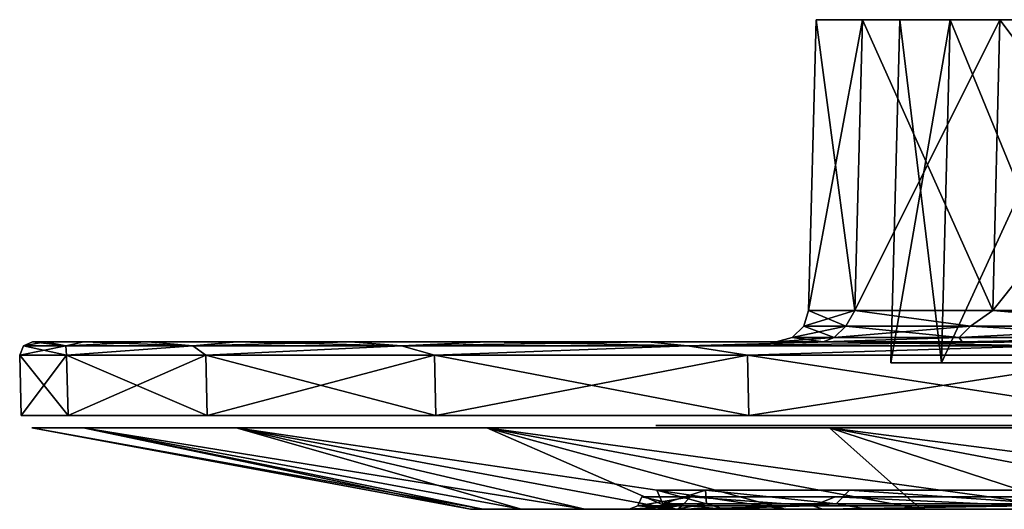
# Model space of a CAD drawing. Header units: millimetres. Extents: x -65 to 65, y -60 to 48.
# Tile 1 of 110: x -64.99 to -49.72, y -59.58 to -51.98. Entities that reach past the tile are written whole.
import ezdxf

# ---------------------------------------------------------------- set-up
doc = ezdxf.new("R2010")
doc.units = ezdxf.units.MM
doc.header["$LTSCALE"] = 101.851852
for name, color, linetype in [('373', 7, 'CONTINUOUS'), ('386', 7, 'CONTINUOUS'), ('520', 7, 'CONTINUOUS'), ('521', 7, 'CONTINUOUS'), ('531', 7, 'CONTINUOUS'), ('532', 7, 'CONTINUOUS'), ('533', 7, 'CONTINUOUS'), ('534', 7, 'CONTINUOUS'), ('535', 7, 'CONTINUOUS'), ('536', 7, 'CONTINUOUS'), ('537', 7, 'CONTINUOUS'), ('538', 7, 'CONTINUOUS'), ('539', 7, 'CONTINUOUS'), ('540', 7, 'CONTINUOUS'), ('541', 7, 'CONTINUOUS'), ('542', 7, 'CONTINUOUS'), ('543', 7, 'CONTINUOUS'), ('544', 7, 'CONTINUOUS'), ('545', 7, 'CONTINUOUS'), ('546', 7, 'CONTINUOUS'), ('547', 7, 'CONTINUOUS')]:
    doc.layers.add(name, color=color, linetype=linetype)

msp = doc.modelspace()

# ---------------------------------------------------------------- linework, layer by layer
at = {"layer": '373', "linetype": 'Continuous'}
for points in [[(-54.371, -58.281, -9.073), (-55.123, -58.281), (-48.893, -58.281, -8.621), (-54.371, -58.281, -9.073)], [(-55.123, -58.281), (-54.371, -58.281, 9.073), (-49.647, -58.281, 0), (-55.123, -58.281)], [(-48.893, -58.281, -8.621), (-55.123, -58.281), (-49.647, -58.281, 0), (-48.893, -58.281, -8.621)], [(-52.136, -58.281, -17.898), (-54.371, -58.281, -9.073), (-46.653, -58.281, -16.98), (-52.136, -58.281, -17.898)], [(-46.653, -58.281, -16.98), (-54.371, -58.281, -9.073), (-48.893, -58.281, -8.621), (-46.653, -58.281, -16.98)], [(-54.371, -58.281, 9.073), (-52.136, -58.281, 17.898), (-46.653, -58.281, 16.98), (-54.371, -58.281, 9.073)], [(-49.647, -58.281, 0), (-54.371, -58.281, 9.073), (-48.893, -58.281, 8.621), (-49.647, -58.281, 0)], [(-48.893, -58.281, 8.621), (-54.371, -58.281, 9.073), (-46.653, -58.281, 16.98), (-48.893, -58.281, 8.621)], [(-48.479, -58.281, -26.236), (-52.136, -58.281, -17.898), (-42.995, -58.281, -24.824), (-48.479, -58.281, -26.236)], [(-42.995, -58.281, -24.824), (-52.136, -58.281, -17.898), (-46.653, -58.281, -16.98), (-42.995, -58.281, -24.824)], [(-52.136, -58.281, 17.898), (-48.479, -58.281, 26.236), (-42.995, -58.281, 24.824), (-52.136, -58.281, 17.898)], [(-46.653, -58.281, 16.98), (-52.136, -58.281, 17.898), (-42.995, -58.281, 24.824), (-46.653, -58.281, 16.98)]]:
    msp.add_3dface(points, dxfattribs=at)
at = {"layer": '386', "linetype": 'Continuous'}
for points in [[(-46.94, -59.581, 8.277), (-54.805, -59.581), (-47.665, -59.581, 0), (-46.94, -59.581, 8.277)], [(-54.058, -59.581, 9.02), (-54.805, -59.581), (-46.94, -59.581, 8.277), (-54.058, -59.581, 9.02)], [(-54.805, -59.581), (-54.058, -59.581, -9.02), (-47.665, -59.581, 0), (-54.805, -59.581)], [(-54.058, -59.581, -9.02), (-51.836, -59.581, -17.795), (-44.79, -59.581, -16.302), (-54.058, -59.581, -9.02)], [(-46.94, -59.581, -8.277), (-54.058, -59.581, -9.02), (-44.79, -59.581, -16.302), (-46.94, -59.581, -8.277)], [(-47.665, -59.581, 0), (-54.058, -59.581, -9.02), (-46.94, -59.581, -8.277), (-47.665, -59.581, 0)], [(-51.836, -59.581, 17.795), (-54.058, -59.581, 9.02), (-44.79, -59.581, 16.302), (-51.836, -59.581, 17.795)], [(-44.79, -59.581, 16.302), (-54.058, -59.581, 9.02), (-46.94, -59.581, 8.277), (-44.79, -59.581, 16.302)], [(-44.79, -59.581, -16.302), (-51.836, -59.581, -17.795), (-41.279, -59.581, -23.832), (-44.79, -59.581, -16.302)], [(-51.836, -59.581, -17.795), (-48.2, -59.581, -26.084), (-41.279, -59.581, -23.832), (-51.836, -59.581, -17.795)], [(-41.279, -59.581, 23.832), (-51.836, -59.581, 17.795), (-44.79, -59.581, 16.302), (-41.279, -59.581, 23.832)], [(-48.2, -59.581, 26.084), (-51.836, -59.581, 17.795), (-41.279, -59.581, 23.832), (-48.2, -59.581, 26.084)]]:
    msp.add_3dface(points, dxfattribs=at)
at = {"layer": '520', "linetype": 'Continuous'}
for points in [[(-54.354, -59.286, -9.07), (-55.015, -59.495), (-55.105, -59.286), (-54.354, -59.286, -9.07)], [(-54.338, -59.495, -8.606), (-55.015, -59.495), (-54.354, -59.286, -9.07), (-54.338, -59.495, -8.606)], [(-52.323, -59.495, -17.001), (-54.338, -59.495, -8.606), (-54.354, -59.286, -9.07), (-52.323, -59.495, -17.001)], [(-52.119, -59.286, -17.893), (-52.323, -59.495, -17.001), (-54.354, -59.286, -9.07), (-52.119, -59.286, -17.893)], [(-49.019, -59.495, -24.976), (-52.323, -59.495, -17.001), (-52.119, -59.286, -17.893), (-49.019, -59.495, -24.976)], [(-48.464, -59.286, -26.227), (-49.019, -59.495, -24.976), (-52.119, -59.286, -17.893), (-48.464, -59.286, -26.227)], [(-54.338, -59.495, -8.606), (-54.805, -59.581), (-55.015, -59.495), (-54.338, -59.495, -8.606)], [(-54.058, -59.581, -9.02), (-54.805, -59.581), (-54.338, -59.495, -8.606), (-54.058, -59.581, -9.02)], [(-52.323, -59.495, -17.001), (-54.058, -59.581, -9.02), (-54.338, -59.495, -8.606), (-52.323, -59.495, -17.001)], [(-51.836, -59.581, -17.795), (-54.058, -59.581, -9.02), (-52.323, -59.495, -17.001), (-51.836, -59.581, -17.795)], [(-49.019, -59.495, -24.976), (-51.836, -59.581, -17.795), (-52.323, -59.495, -17.001), (-49.019, -59.495, -24.976)], [(-48.2, -59.581, -26.084), (-51.836, -59.581, -17.795), (-49.019, -59.495, -24.976), (-48.2, -59.581, -26.084)]]:
    msp.add_3dface(points, dxfattribs=at)
at = {"layer": '521', "linetype": 'Continuous'}
for points in [[(-55.105, -59.286), (-54.338, -59.495, 8.606), (-54.354, -59.286, 9.07), (-55.105, -59.286)], [(-55.105, -59.286), (-55.015, -59.495), (-54.338, -59.495, 8.606), (-55.105, -59.286)], [(-54.354, -59.286, 9.07), (-52.323, -59.495, 17.001), (-52.119, -59.286, 17.893), (-54.354, -59.286, 9.07)], [(-54.338, -59.495, 8.606), (-52.323, -59.495, 17.001), (-54.354, -59.286, 9.07), (-54.338, -59.495, 8.606)], [(-52.323, -59.495, 17.001), (-49.019, -59.495, 24.976), (-52.119, -59.286, 17.893), (-52.323, -59.495, 17.001)], [(-52.119, -59.286, 17.893), (-49.019, -59.495, 24.976), (-48.464, -59.286, 26.227), (-52.119, -59.286, 17.893)], [(-55.015, -59.495), (-54.058, -59.581, 9.02), (-54.338, -59.495, 8.606), (-55.015, -59.495)], [(-54.805, -59.581), (-54.058, -59.581, 9.02), (-55.015, -59.495), (-54.805, -59.581)], [(-54.338, -59.495, 8.606), (-54.058, -59.581, 9.02), (-52.323, -59.495, 17.001), (-54.338, -59.495, 8.606)], [(-54.058, -59.581, 9.02), (-51.836, -59.581, 17.795), (-52.323, -59.495, 17.001), (-54.058, -59.581, 9.02)], [(-52.323, -59.495, 17.001), (-51.836, -59.581, 17.795), (-49.019, -59.495, 24.976), (-52.323, -59.495, 17.001)], [(-51.836, -59.581, 17.795), (-48.2, -59.581, 26.084), (-49.019, -59.495, 24.976), (-51.836, -59.581, 17.795)]]:
    msp.add_3dface(points, dxfattribs=at)
at = {"layer": '531', "color": 2, "linetype": 'Continuous'}
for points in [[(-58, -59.581), (-57.802, -59.581, -4.79), (-55.539, -59.581), (-58, -59.581)], [(-57.802, -59.581, 4.79), (-58, -59.581), (-54.781, -59.581, 9.141), (-57.802, -59.581, 4.79)], [(-54.781, -59.581, 9.141), (-58, -59.581), (-55.539, -59.581), (-54.781, -59.581, 9.141)], [(-57.802, -59.581, -4.79), (-57.209, -59.581, -9.546), (-54.781, -59.581, -9.141), (-57.802, -59.581, -4.79)], [(-55.539, -59.581), (-57.802, -59.581, -4.79), (-54.781, -59.581, -9.141), (-55.539, -59.581)], [(-57.209, -59.581, 9.546), (-57.802, -59.581, 4.79), (-54.781, -59.581, 9.141), (-57.209, -59.581, 9.546)], [(-57.209, -59.581, -9.546), (-56.225, -59.581, -14.238), (-54.781, -59.581, -9.141), (-57.209, -59.581, -9.546)], [(-52.529, -59.581, 18.033), (-57.209, -59.581, 9.546), (-54.781, -59.581, 9.141), (-52.529, -59.581, 18.033)], [(-56.225, -59.581, 14.238), (-57.209, -59.581, 9.546), (-52.529, -59.581, 18.033), (-56.225, -59.581, 14.238)], [(-56.225, -59.581, -14.238), (-54.857, -59.581, -18.833), (-52.529, -59.581, -18.033), (-56.225, -59.581, -14.238)], [(-54.781, -59.581, -9.141), (-56.225, -59.581, -14.238), (-52.529, -59.581, -18.033), (-54.781, -59.581, -9.141)], [(-54.857, -59.581, 18.833), (-56.225, -59.581, 14.238), (-52.529, -59.581, 18.033), (-54.857, -59.581, 18.833)], [(-54.857, -59.581, -18.833), (-53.115, -59.581, -23.298), (-52.529, -59.581, -18.033), (-54.857, -59.581, -18.833)], [(-48.845, -59.581, 26.433), (-54.857, -59.581, 18.833), (-52.529, -59.581, 18.033), (-48.845, -59.581, 26.433)], [(-53.115, -59.581, 23.298), (-54.857, -59.581, 18.833), (-48.845, -59.581, 26.433), (-53.115, -59.581, 23.298)], [(-53.115, -59.581, -23.298), (-51.009, -59.581, -27.605), (-48.845, -59.581, -26.433), (-53.115, -59.581, -23.298)], [(-52.529, -59.581, -18.033), (-53.115, -59.581, -23.298), (-48.845, -59.581, -26.433), (-52.529, -59.581, -18.033)], [(-51.009, -59.581, 27.605), (-53.115, -59.581, 23.298), (-48.845, -59.581, 26.433), (-51.009, -59.581, 27.605)], [(-51.009, -59.581, -27.605), (-48.556, -59.581, -31.723), (-48.845, -59.581, -26.433), (-51.009, -59.581, -27.605)], [(-43.828, -59.581, 34.112), (-51.009, -59.581, 27.605), (-48.845, -59.581, 26.433), (-43.828, -59.581, 34.112)], [(-48.556, -59.581, 31.723), (-51.009, -59.581, 27.605), (-43.828, -59.581, 34.112), (-48.556, -59.581, 31.723)]]:
    msp.add_3dface(points, dxfattribs=at)
at = {"layer": '532', "linetype": 'Continuous'}
for points in [[(-64.795, -56.981), (-64.595, -56.981, 5.083), (-53.253, -56.981), (-64.795, -56.981)], [(-64.595, -56.981, -5.083), (-64.795, -56.981), (-52.527, -56.981, -8.765), (-64.595, -56.981, -5.083)], [(-52.527, -56.981, -8.765), (-64.795, -56.981), (-53.253, -56.981), (-52.527, -56.981, -8.765)], [(-64.595, -56.981, 5.083), (-63.997, -56.981, 10.136), (-52.527, -56.981, 8.765), (-64.595, -56.981, 5.083)], [(-53.253, -56.981), (-64.595, -56.981, 5.083), (-52.527, -56.981, 8.765), (-53.253, -56.981)], [(-63.997, -56.981, -10.136), (-64.595, -56.981, -5.083), (-52.527, -56.981, -8.765), (-63.997, -56.981, -10.136)], [(-63.997, -56.981, 10.136), (-63.004, -56.981, 15.126), (-52.527, -56.981, 8.765), (-63.997, -56.981, 10.136)], [(-63.004, -56.981, -15.126), (-63.997, -56.981, -10.136), (-50.368, -56.981, -17.291), (-63.004, -56.981, -15.126)], [(-50.368, -56.981, -17.291), (-63.997, -56.981, -10.136), (-52.527, -56.981, -8.765), (-50.368, -56.981, -17.291)], [(-63.004, -56.981, 15.126), (-61.624, -56.981, 20.022), (-50.368, -56.981, 17.291), (-63.004, -56.981, 15.126)], [(-52.527, -56.981, 8.765), (-63.004, -56.981, 15.126), (-50.368, -56.981, 17.291), (-52.527, -56.981, 8.765)], [(-61.624, -56.981, -20.022), (-63.004, -56.981, -15.126), (-50.368, -56.981, -17.291), (-61.624, -56.981, -20.022)], [(-46.835, -56.981, -25.345), (-61.624, -56.981, -20.022), (-50.368, -56.981, -17.291), (-46.835, -56.981, -25.345)], [(-59.863, -56.981, -24.796), (-61.624, -56.981, -20.022), (-46.835, -56.981, -25.345), (-59.863, -56.981, -24.796)], [(-61.624, -56.981, 20.022), (-59.863, -56.981, 24.796), (-50.368, -56.981, 17.291), (-61.624, -56.981, 20.022)], [(-57.733, -56.981, -29.416), (-59.863, -56.981, -24.796), (-46.835, -56.981, -25.345), (-57.733, -56.981, -29.416)], [(-50.368, -56.981, 17.291), (-59.863, -56.981, 24.796), (-46.835, -56.981, 25.345), (-50.368, -56.981, 17.291)], [(-59.863, -56.981, 24.796), (-57.733, -56.981, 29.416), (-46.835, -56.981, 25.345), (-59.863, -56.981, 24.796)], [(-42.024, -56.981, -32.709), (-57.733, -56.981, -29.416), (-46.835, -56.981, -25.345), (-42.024, -56.981, -32.709)], [(-55.247, -56.981, -33.855), (-57.733, -56.981, -29.416), (-42.024, -56.981, -32.709), (-55.247, -56.981, -33.855)], [(-46.835, -56.981, 25.345), (-57.733, -56.981, 29.416), (-42.024, -56.981, 32.709), (-46.835, -56.981, 25.345)], [(-57.733, -56.981, 29.416), (-55.247, -56.981, 33.855), (-42.024, -56.981, 32.709), (-57.733, -56.981, 29.416)], [(-52.42, -56.981, -38.085), (-55.247, -56.981, -33.855), (-36.067, -56.981, -39.179), (-52.42, -56.981, -38.085)], [(-36.067, -56.981, -39.179), (-55.247, -56.981, -33.855), (-42.024, -56.981, -32.709), (-36.067, -56.981, -39.179)], [(-55.247, -56.981, 33.855), (-52.42, -56.981, 38.085), (-42.024, -56.981, 32.709), (-55.247, -56.981, 33.855)], [(-49.27, -56.981, -42.081), (-52.42, -56.981, -38.085), (-36.067, -56.981, -39.179), (-49.27, -56.981, -42.081)], [(-52.42, -56.981, 38.085), (-49.27, -56.981, 42.081), (-36.067, -56.981, 39.179), (-52.42, -56.981, 38.085)], [(-42.024, -56.981, 32.709), (-52.42, -56.981, 38.085), (-36.067, -56.981, 39.179), (-42.024, -56.981, 32.709)]]:
    msp.add_3dface(points, dxfattribs=at)
at = {"layer": '533', "linetype": 'Continuous'}
for points in [[(-51.917, -51.981, 8.663), (-51.335, -51.981), (-52.635, -51.981), (-51.917, -51.981, 8.663)], [(-52.635, -51.981), (-50.555, -51.981, -8.914), (-51.917, -51.981, -8.663), (-52.635, -51.981)], [(-51.335, -51.981), (-50.555, -51.981, -8.914), (-52.635, -51.981), (-51.335, -51.981)], [(-49.783, -51.981, 17.091), (-50.555, -51.981, 8.914), (-51.917, -51.981, 8.663), (-49.783, -51.981, 17.091)], [(-50.555, -51.981, 8.914), (-51.335, -51.981), (-51.917, -51.981, 8.663), (-50.555, -51.981, 8.914)], [(-51.917, -51.981, -8.663), (-50.555, -51.981, -8.914), (-49.783, -51.981, -17.091), (-51.917, -51.981, -8.663)], [(-48.239, -51.981, 17.558), (-50.555, -51.981, 8.914), (-49.783, -51.981, 17.091), (-48.239, -51.981, 17.558)], [(-50.555, -51.981, -8.914), (-48.239, -51.981, -17.558), (-49.783, -51.981, -17.091), (-50.555, -51.981, -8.914)], [(-46.291, -51.981, 25.052), (-48.239, -51.981, 17.558), (-49.783, -51.981, 17.091), (-46.291, -51.981, 25.052)], [(-49.783, -51.981, -17.091), (-48.239, -51.981, -17.558), (-46.291, -51.981, -25.052), (-49.783, -51.981, -17.091)]]:
    msp.add_3dface(points, dxfattribs=at)
at = {"layer": '534', "color": 2, "linetype": 'Continuous'}
for points in [[(-64.807, -58.317), (-57.802, -59.581, 4.79), (-64.009, -58.317, 10.138), (-64.807, -58.317)], [(-58, -59.581), (-57.802, -59.581, 4.79), (-64.807, -58.317), (-58, -59.581)], [(-57.802, -59.581, 4.79), (-57.209, -59.581, 9.546), (-64.009, -58.317, 10.138), (-57.802, -59.581, 4.79)], [(-57.209, -59.581, 9.546), (-56.225, -59.581, 14.238), (-64.009, -58.317, 10.138), (-57.209, -59.581, 9.546)], [(-64.009, -58.317, 10.138), (-56.225, -59.581, 14.238), (-61.635, -58.317, 20.026), (-64.009, -58.317, 10.138)], [(-56.225, -59.581, 14.238), (-54.857, -59.581, 18.833), (-61.635, -58.317, 20.026), (-56.225, -59.581, 14.238)], [(-61.635, -58.317, 20.026), (-53.115, -59.581, 23.298), (-57.743, -58.317, 29.422), (-61.635, -58.317, 20.026)], [(-54.857, -59.581, 18.833), (-53.115, -59.581, 23.298), (-61.635, -58.317, 20.026), (-54.857, -59.581, 18.833)], [(-57.743, -58.317, 29.422), (-48.556, -59.581, 31.723), (-52.43, -58.317, 38.092), (-57.743, -58.317, 29.422)], [(-51.009, -59.581, 27.605), (-48.556, -59.581, 31.723), (-57.743, -58.317, 29.422), (-51.009, -59.581, 27.605)], [(-53.115, -59.581, 23.298), (-51.009, -59.581, 27.605), (-57.743, -58.317, 29.422), (-53.115, -59.581, 23.298)], [(-52.43, -58.317, 38.092), (-42.672, -59.581, 39.282), (-45.825, -58.317, 45.825), (-52.43, -58.317, 38.092)], [(-45.77, -59.581, 35.624), (-42.672, -59.581, 39.282), (-52.43, -58.317, 38.092), (-45.77, -59.581, 35.624)], [(-48.556, -59.581, 31.723), (-45.77, -59.581, 35.624), (-52.43, -58.317, 38.092), (-48.556, -59.581, 31.723)]]:
    msp.add_3dface(points, dxfattribs=at)
at = {"layer": '535', "color": 2, "linetype": 'Continuous'}
for points in [[(-58, -59.581), (-64.807, -58.317), (-64.009, -58.317, -10.138), (-58, -59.581)], [(-57.209, -59.581, -9.546), (-57.802, -59.581, -4.79), (-64.009, -58.317, -10.138), (-57.209, -59.581, -9.546)], [(-61.635, -58.317, -20.026), (-57.209, -59.581, -9.546), (-64.009, -58.317, -10.138), (-61.635, -58.317, -20.026)], [(-57.802, -59.581, -4.79), (-58, -59.581), (-64.009, -58.317, -10.138), (-57.802, -59.581, -4.79)], [(-54.857, -59.581, -18.833), (-56.225, -59.581, -14.238), (-61.635, -58.317, -20.026), (-54.857, -59.581, -18.833)], [(-57.743, -58.317, -29.422), (-54.857, -59.581, -18.833), (-61.635, -58.317, -20.026), (-57.743, -58.317, -29.422)], [(-56.225, -59.581, -14.238), (-57.209, -59.581, -9.546), (-61.635, -58.317, -20.026), (-56.225, -59.581, -14.238)], [(-51.009, -59.581, -27.605), (-53.115, -59.581, -23.298), (-57.743, -58.317, -29.422), (-51.009, -59.581, -27.605)], [(-52.43, -58.317, -38.092), (-51.009, -59.581, -27.605), (-57.743, -58.317, -29.422), (-52.43, -58.317, -38.092)], [(-53.115, -59.581, -23.298), (-54.857, -59.581, -18.833), (-57.743, -58.317, -29.422), (-53.115, -59.581, -23.298)], [(-45.77, -59.581, -35.624), (-48.556, -59.581, -31.723), (-52.43, -58.317, -38.092), (-45.77, -59.581, -35.624)], [(-45.825, -58.317, -45.825), (-45.77, -59.581, -35.624), (-52.43, -58.317, -38.092), (-45.825, -58.317, -45.825)], [(-48.556, -59.581, -31.723), (-51.009, -59.581, -27.605), (-52.43, -58.317, -38.092), (-48.556, -59.581, -31.723)]]:
    msp.add_3dface(points, dxfattribs=at)
at = {"layer": '536', "linetype": 'Continuous'}
for points in [[(-51.335, -51.981), (-50.555, -51.981, 8.914), (-51.474, -57.307), (-51.335, -51.981)], [(-51.474, -57.307), (-50.555, -51.981, 8.914), (-50.692, -57.307, 8.938), (-51.474, -57.307)], [(-50.555, -51.981, 8.914), (-48.239, -51.981, 17.558), (-50.692, -57.307, 8.938), (-50.555, -51.981, 8.914)], [(-50.692, -57.307, 8.938), (-48.239, -51.981, 17.558), (-48.37, -57.307, 17.605), (-50.692, -57.307, 8.938)]]:
    msp.add_3dface(points, dxfattribs=at)
at = {"layer": '537', "linetype": 'Continuous'}
for points in [[(-51.335, -51.981), (-51.474, -57.307), (-50.692, -57.307, -8.938), (-51.335, -51.981)], [(-50.555, -51.981, -8.914), (-51.335, -51.981), (-50.692, -57.307, -8.938), (-50.555, -51.981, -8.914)], [(-48.37, -57.307, -17.605), (-50.555, -51.981, -8.914), (-50.692, -57.307, -8.938), (-48.37, -57.307, -17.605)], [(-48.239, -51.981, -17.558), (-50.555, -51.981, -8.914), (-48.37, -57.307, -17.605), (-48.239, -51.981, -17.558)]]:
    msp.add_3dface(points, dxfattribs=at)
at = {"layer": '538', "linetype": 'Continuous'}
for points in [[(-52.635, -51.981), (-52.753, -56.494), (-52.034, -56.494, 8.683), (-52.635, -51.981)], [(-51.917, -51.981, 8.663), (-52.635, -51.981), (-52.034, -56.494, 8.683), (-51.917, -51.981, 8.663)], [(-49.895, -56.494, 17.129), (-51.917, -51.981, 8.663), (-52.034, -56.494, 8.683), (-49.895, -56.494, 17.129)], [(-49.783, -51.981, 17.091), (-51.917, -51.981, 8.663), (-49.895, -56.494, 17.129), (-49.783, -51.981, 17.091)], [(-46.395, -56.494, 25.108), (-49.783, -51.981, 17.091), (-49.895, -56.494, 17.129), (-46.395, -56.494, 25.108)], [(-46.291, -51.981, 25.052), (-49.783, -51.981, 17.091), (-46.395, -56.494, 25.108), (-46.291, -51.981, 25.052)]]:
    msp.add_3dface(points, dxfattribs=at)
at = {"layer": '539', "linetype": 'Continuous'}
for points in [[(-52.635, -51.981), (-51.917, -51.981, -8.663), (-52.753, -56.494), (-52.635, -51.981)], [(-52.753, -56.494), (-51.917, -51.981, -8.663), (-52.034, -56.494, -8.683), (-52.753, -56.494)], [(-51.917, -51.981, -8.663), (-49.783, -51.981, -17.091), (-52.034, -56.494, -8.683), (-51.917, -51.981, -8.663)], [(-52.034, -56.494, -8.683), (-49.783, -51.981, -17.091), (-49.895, -56.494, -17.129), (-52.034, -56.494, -8.683)], [(-49.783, -51.981, -17.091), (-46.291, -51.981, -25.052), (-49.895, -56.494, -17.129), (-49.783, -51.981, -17.091)], [(-49.895, -56.494, -17.129), (-46.291, -51.981, -25.052), (-46.395, -56.494, -25.108), (-49.895, -56.494, -17.129)]]:
    msp.add_3dface(points, dxfattribs=at)
at = {"layer": '540', "color": 2, "linetype": 'Continuous'}
for points in [[(-64.269, -57.186, 9.687), (-64.995, -57.186), (-64.244, -58.125, 9.683), (-64.269, -57.186, 9.687)], [(-64.244, -58.125, 9.683), (-64.995, -57.186), (-64.97, -58.125), (-64.244, -58.125, 9.683)], [(-62.107, -57.186, 19.158), (-64.269, -57.186, 9.687), (-62.084, -58.125, 19.15), (-62.107, -57.186, 19.158)], [(-62.084, -58.125, 19.15), (-64.269, -57.186, 9.687), (-64.244, -58.125, 9.683), (-62.084, -58.125, 19.15)], [(-58.558, -57.186, 28.2), (-62.107, -57.186, 19.158), (-58.536, -58.125, 28.189), (-58.558, -57.186, 28.2)], [(-58.536, -58.125, 28.189), (-62.107, -57.186, 19.158), (-62.084, -58.125, 19.15), (-58.536, -58.125, 28.189)], [(-53.701, -57.186, 36.613), (-58.558, -57.186, 28.2), (-53.681, -58.125, 36.599), (-53.701, -57.186, 36.613)], [(-53.681, -58.125, 36.599), (-58.558, -57.186, 28.2), (-58.536, -58.125, 28.189), (-53.681, -58.125, 36.599)], [(-47.644, -57.186, 44.208), (-53.701, -57.186, 36.613), (-47.626, -58.125, 44.191), (-47.644, -57.186, 44.208)], [(-47.626, -58.125, 44.191), (-53.701, -57.186, 36.613), (-53.681, -58.125, 36.599), (-47.626, -58.125, 44.191)]]:
    msp.add_3dface(points, dxfattribs=at)
at = {"layer": '541', "color": 2, "linetype": 'Continuous'}
for points in [[(-64.97, -58.125), (-64.995, -57.186), (-64.269, -57.186, -9.687), (-64.97, -58.125)], [(-64.97, -58.125), (-64.269, -57.186, -9.687), (-64.244, -58.125, -9.683), (-64.97, -58.125)], [(-64.269, -57.186, -9.687), (-62.107, -57.186, -19.158), (-64.244, -58.125, -9.683), (-64.269, -57.186, -9.687)], [(-64.244, -58.125, -9.683), (-62.107, -57.186, -19.158), (-62.084, -58.125, -19.15), (-64.244, -58.125, -9.683)], [(-62.107, -57.186, -19.158), (-58.558, -57.186, -28.2), (-62.084, -58.125, -19.15), (-62.107, -57.186, -19.158)], [(-62.084, -58.125, -19.15), (-58.558, -57.186, -28.2), (-58.536, -58.125, -28.189), (-62.084, -58.125, -19.15)], [(-58.558, -57.186, -28.2), (-53.701, -57.186, -36.613), (-58.536, -58.125, -28.189), (-58.558, -57.186, -28.2)], [(-58.536, -58.125, -28.189), (-53.701, -57.186, -36.613), (-53.681, -58.125, -36.599), (-58.536, -58.125, -28.189)], [(-53.701, -57.186, -36.613), (-47.644, -57.186, -44.208), (-53.681, -58.125, -36.599), (-53.701, -57.186, -36.613)], [(-53.681, -58.125, -36.599), (-47.644, -57.186, -44.208), (-47.626, -58.125, -44.191), (-53.681, -58.125, -36.599)]]:
    msp.add_3dface(points, dxfattribs=at)
at = {"layer": '542', "color": 2, "linetype": 'Continuous'}
for points in [[(-64.277, -57.041, 9.242), (-64.795, -56.981), (-64.938, -57.041), (-64.277, -57.041, 9.242)], [(-64.595, -56.981, 5.083), (-64.795, -56.981), (-64.277, -57.041, 9.242), (-64.595, -56.981, 5.083)], [(-63.997, -56.981, 10.136), (-64.595, -56.981, 5.083), (-64.277, -57.041, 9.242), (-63.997, -56.981, 10.136)], [(-62.308, -57.041, 18.295), (-63.997, -56.981, 10.136), (-64.277, -57.041, 9.242), (-62.308, -57.041, 18.295)], [(-63.004, -56.981, 15.126), (-63.997, -56.981, 10.136), (-62.308, -57.041, 18.295), (-63.004, -56.981, 15.126)], [(-61.624, -56.981, 20.022), (-63.004, -56.981, 15.126), (-62.308, -57.041, 18.295), (-61.624, -56.981, 20.022)], [(-59.07, -57.041, 26.976), (-61.624, -56.981, 20.022), (-62.308, -57.041, 18.295), (-59.07, -57.041, 26.976)], [(-59.863, -56.981, 24.796), (-61.624, -56.981, 20.022), (-59.07, -57.041, 26.976), (-59.863, -56.981, 24.796)], [(-57.733, -56.981, 29.416), (-59.863, -56.981, 24.796), (-59.07, -57.041, 26.976), (-57.733, -56.981, 29.416)], [(-54.629, -57.041, 35.108), (-57.733, -56.981, 29.416), (-59.07, -57.041, 26.976), (-54.629, -57.041, 35.108)], [(-55.247, -56.981, 33.855), (-57.733, -56.981, 29.416), (-54.629, -57.041, 35.108), (-55.247, -56.981, 33.855)], [(-52.42, -56.981, 38.085), (-55.247, -56.981, 33.855), (-54.629, -57.041, 35.108), (-52.42, -56.981, 38.085)], [(-49.077, -57.041, 42.525), (-52.42, -56.981, 38.085), (-54.629, -57.041, 35.108), (-49.077, -57.041, 42.525)], [(-49.27, -56.981, 42.081), (-52.42, -56.981, 38.085), (-49.077, -57.041, 42.525), (-49.27, -56.981, 42.081)], [(-64.995, -57.186), (-64.269, -57.186, 9.687), (-64.938, -57.041), (-64.995, -57.186)], [(-64.269, -57.186, 9.687), (-64.277, -57.041, 9.242), (-64.938, -57.041), (-64.269, -57.186, 9.687)], [(-64.269, -57.186, 9.687), (-62.308, -57.041, 18.295), (-64.277, -57.041, 9.242), (-64.269, -57.186, 9.687)], [(-64.269, -57.186, 9.687), (-62.107, -57.186, 19.158), (-62.308, -57.041, 18.295), (-64.269, -57.186, 9.687)], [(-62.107, -57.186, 19.158), (-59.07, -57.041, 26.976), (-62.308, -57.041, 18.295), (-62.107, -57.186, 19.158)], [(-62.107, -57.186, 19.158), (-58.558, -57.186, 28.2), (-59.07, -57.041, 26.976), (-62.107, -57.186, 19.158)], [(-58.558, -57.186, 28.2), (-54.629, -57.041, 35.108), (-59.07, -57.041, 26.976), (-58.558, -57.186, 28.2)], [(-58.558, -57.186, 28.2), (-53.701, -57.186, 36.613), (-54.629, -57.041, 35.108), (-58.558, -57.186, 28.2)], [(-53.701, -57.186, 36.613), (-49.077, -57.041, 42.525), (-54.629, -57.041, 35.108), (-53.701, -57.186, 36.613)], [(-53.701, -57.186, 36.613), (-47.644, -57.186, 44.208), (-49.077, -57.041, 42.525), (-53.701, -57.186, 36.613)]]:
    msp.add_3dface(points, dxfattribs=at)
at = {"layer": '543', "color": 2, "linetype": 'Continuous'}
for points in [[(-64.938, -57.041), (-64.595, -56.981, -5.083), (-64.277, -57.041, -9.242), (-64.938, -57.041)], [(-64.795, -56.981), (-64.595, -56.981, -5.083), (-64.938, -57.041), (-64.795, -56.981)], [(-64.595, -56.981, -5.083), (-63.997, -56.981, -10.136), (-64.277, -57.041, -9.242), (-64.595, -56.981, -5.083)], [(-64.277, -57.041, -9.242), (-63.004, -56.981, -15.126), (-62.308, -57.041, -18.295), (-64.277, -57.041, -9.242)], [(-63.997, -56.981, -10.136), (-63.004, -56.981, -15.126), (-64.277, -57.041, -9.242), (-63.997, -56.981, -10.136)], [(-63.004, -56.981, -15.126), (-61.624, -56.981, -20.022), (-62.308, -57.041, -18.295), (-63.004, -56.981, -15.126)], [(-61.624, -56.981, -20.022), (-59.863, -56.981, -24.796), (-62.308, -57.041, -18.295), (-61.624, -56.981, -20.022)], [(-62.308, -57.041, -18.295), (-59.863, -56.981, -24.796), (-59.07, -57.041, -26.976), (-62.308, -57.041, -18.295)], [(-59.863, -56.981, -24.796), (-57.733, -56.981, -29.416), (-59.07, -57.041, -26.976), (-59.863, -56.981, -24.796)], [(-59.07, -57.041, -26.976), (-55.247, -56.981, -33.855), (-54.629, -57.041, -35.108), (-59.07, -57.041, -26.976)], [(-57.733, -56.981, -29.416), (-55.247, -56.981, -33.855), (-59.07, -57.041, -26.976), (-57.733, -56.981, -29.416)], [(-55.247, -56.981, -33.855), (-52.42, -56.981, -38.085), (-54.629, -57.041, -35.108), (-55.247, -56.981, -33.855)], [(-52.42, -56.981, -38.085), (-49.27, -56.981, -42.081), (-54.629, -57.041, -35.108), (-52.42, -56.981, -38.085)], [(-54.629, -57.041, -35.108), (-49.27, -56.981, -42.081), (-49.077, -57.041, -42.525), (-54.629, -57.041, -35.108)], [(-64.995, -57.186), (-64.938, -57.041), (-64.277, -57.041, -9.242), (-64.995, -57.186)], [(-64.269, -57.186, -9.687), (-64.995, -57.186), (-64.277, -57.041, -9.242), (-64.269, -57.186, -9.687)], [(-64.269, -57.186, -9.687), (-64.277, -57.041, -9.242), (-62.308, -57.041, -18.295), (-64.269, -57.186, -9.687)], [(-62.107, -57.186, -19.158), (-64.269, -57.186, -9.687), (-62.308, -57.041, -18.295), (-62.107, -57.186, -19.158)], [(-62.107, -57.186, -19.158), (-62.308, -57.041, -18.295), (-59.07, -57.041, -26.976), (-62.107, -57.186, -19.158)], [(-58.558, -57.186, -28.2), (-62.107, -57.186, -19.158), (-59.07, -57.041, -26.976), (-58.558, -57.186, -28.2)], [(-58.558, -57.186, -28.2), (-59.07, -57.041, -26.976), (-54.629, -57.041, -35.108), (-58.558, -57.186, -28.2)], [(-53.701, -57.186, -36.613), (-58.558, -57.186, -28.2), (-54.629, -57.041, -35.108), (-53.701, -57.186, -36.613)], [(-53.701, -57.186, -36.613), (-54.629, -57.041, -35.108), (-49.077, -57.041, -42.525), (-53.701, -57.186, -36.613)], [(-47.644, -57.186, -44.208), (-53.701, -57.186, -36.613), (-49.077, -57.041, -42.525), (-47.644, -57.186, -44.208)]]:
    msp.add_3dface(points, dxfattribs=at)
at = {"layer": '544', "linetype": 'Continuous'}
for points in [[(-52.753, -56.494), (-52.824, -56.738), (-52.174, -56.738, 8.264), (-52.753, -56.494)], [(-52.034, -56.494, 8.683), (-52.753, -56.494), (-52.174, -56.738, 8.264), (-52.034, -56.494, 8.683)], [(-52.034, -56.494, 8.683), (-52.174, -56.738, 8.264), (-50.239, -56.738, 16.324), (-52.034, -56.494, 8.683)], [(-49.895, -56.494, 17.129), (-52.034, -56.494, 8.683), (-50.239, -56.738, 16.324), (-49.895, -56.494, 17.129)], [(-49.895, -56.494, 17.129), (-50.239, -56.738, 16.324), (-47.067, -56.738, 23.982), (-49.895, -56.494, 17.129)], [(-46.395, -56.494, 25.108), (-49.895, -56.494, 17.129), (-47.067, -56.738, 23.982), (-46.395, -56.494, 25.108)], [(-53.007, -56.916), (-52.354, -56.916, 8.292), (-52.824, -56.738), (-53.007, -56.916)], [(-52.824, -56.738), (-52.354, -56.916, 8.292), (-52.174, -56.738, 8.264), (-52.824, -56.738)], [(-52.354, -56.916, 8.292), (-50.413, -56.916, 16.38), (-52.174, -56.738, 8.264), (-52.354, -56.916, 8.292)], [(-52.174, -56.738, 8.264), (-50.413, -56.916, 16.38), (-50.239, -56.738, 16.324), (-52.174, -56.738, 8.264)], [(-50.413, -56.916, 16.38), (-47.23, -56.916, 24.065), (-50.239, -56.738, 16.324), (-50.413, -56.916, 16.38)], [(-50.239, -56.738, 16.324), (-47.23, -56.916, 24.065), (-47.067, -56.738, 23.982), (-50.239, -56.738, 16.324)], [(-53.253, -56.981), (-52.527, -56.981, 8.765), (-53.007, -56.916), (-53.253, -56.981)], [(-53.007, -56.916), (-52.527, -56.981, 8.765), (-52.354, -56.916, 8.292), (-53.007, -56.916)], [(-52.354, -56.916, 8.292), (-52.527, -56.981, 8.765), (-50.413, -56.916, 16.38), (-52.354, -56.916, 8.292)], [(-52.527, -56.981, 8.765), (-50.368, -56.981, 17.291), (-50.413, -56.916, 16.38), (-52.527, -56.981, 8.765)], [(-50.413, -56.916, 16.38), (-50.368, -56.981, 17.291), (-47.23, -56.916, 24.065), (-50.413, -56.916, 16.38)], [(-50.368, -56.981, 17.291), (-46.835, -56.981, 25.345), (-47.23, -56.916, 24.065), (-50.368, -56.981, 17.291)]]:
    msp.add_3dface(points, dxfattribs=at)
at = {"layer": '545', "linetype": 'Continuous'}
for points in [[(-52.824, -56.738), (-52.034, -56.494, -8.683), (-52.174, -56.738, -8.264), (-52.824, -56.738)], [(-52.753, -56.494), (-52.034, -56.494, -8.683), (-52.824, -56.738), (-52.753, -56.494)], [(-52.034, -56.494, -8.683), (-50.239, -56.738, -16.324), (-52.174, -56.738, -8.264), (-52.034, -56.494, -8.683)], [(-52.034, -56.494, -8.683), (-49.895, -56.494, -17.129), (-50.239, -56.738, -16.324), (-52.034, -56.494, -8.683)], [(-49.895, -56.494, -17.129), (-47.067, -56.738, -23.982), (-50.239, -56.738, -16.324), (-49.895, -56.494, -17.129)], [(-49.895, -56.494, -17.129), (-46.395, -56.494, -25.108), (-47.067, -56.738, -23.982), (-49.895, -56.494, -17.129)], [(-52.354, -56.916, -8.292), (-53.007, -56.916), (-52.174, -56.738, -8.264), (-52.354, -56.916, -8.292)], [(-53.007, -56.916), (-52.824, -56.738), (-52.174, -56.738, -8.264), (-53.007, -56.916)], [(-50.239, -56.738, -16.324), (-52.354, -56.916, -8.292), (-52.174, -56.738, -8.264), (-50.239, -56.738, -16.324)], [(-50.413, -56.916, -16.38), (-52.354, -56.916, -8.292), (-50.239, -56.738, -16.324), (-50.413, -56.916, -16.38)], [(-47.067, -56.738, -23.982), (-50.413, -56.916, -16.38), (-50.239, -56.738, -16.324), (-47.067, -56.738, -23.982)], [(-47.23, -56.916, -24.065), (-50.413, -56.916, -16.38), (-47.067, -56.738, -23.982), (-47.23, -56.916, -24.065)], [(-52.527, -56.981, -8.765), (-53.253, -56.981), (-52.354, -56.916, -8.292), (-52.527, -56.981, -8.765)], [(-53.253, -56.981), (-53.007, -56.916), (-52.354, -56.916, -8.292), (-53.253, -56.981)], [(-50.368, -56.981, -17.291), (-52.527, -56.981, -8.765), (-50.413, -56.916, -16.38), (-50.368, -56.981, -17.291)], [(-50.413, -56.916, -16.38), (-52.527, -56.981, -8.765), (-52.354, -56.916, -8.292), (-50.413, -56.916, -16.38)], [(-47.23, -56.916, -24.065), (-50.368, -56.981, -17.291), (-50.413, -56.916, -16.38), (-47.23, -56.916, -24.065)], [(-46.835, -56.981, -25.345), (-50.368, -56.981, -17.291), (-47.23, -56.916, -24.065), (-46.835, -56.981, -25.345)]]:
    msp.add_3dface(points, dxfattribs=at)
at = {"layer": '546', "color": 2, "linetype": 'Continuous'}
for points in [[(-54.718, -59.525, 8.666), (-55.4, -59.525), (-54.584, -59.388, 9.108), (-54.718, -59.525, 8.666)], [(-54.584, -59.388, 9.108), (-55.4, -59.525), (-55.339, -59.388), (-54.584, -59.388, 9.108)], [(-52.688, -59.525, 17.119), (-54.718, -59.525, 8.666), (-54.584, -59.388, 9.108), (-52.688, -59.525, 17.119)], [(-52.34, -59.388, 17.968), (-52.688, -59.525, 17.119), (-54.584, -59.388, 9.108), (-52.34, -59.388, 17.968)], [(-49.361, -59.525, 25.151), (-52.688, -59.525, 17.119), (-52.34, -59.388, 17.968), (-49.361, -59.525, 25.151)], [(-48.669, -59.388, 26.338), (-49.361, -59.525, 25.151), (-52.34, -59.388, 17.968), (-48.669, -59.388, 26.338)], [(-54.718, -59.525, 8.666), (-55.539, -59.581), (-55.4, -59.525), (-54.718, -59.525, 8.666)], [(-54.781, -59.581, 9.141), (-55.539, -59.581), (-54.718, -59.525, 8.666), (-54.781, -59.581, 9.141)], [(-52.529, -59.581, 18.033), (-54.781, -59.581, 9.141), (-52.688, -59.525, 17.119), (-52.529, -59.581, 18.033)], [(-52.688, -59.525, 17.119), (-54.781, -59.581, 9.141), (-54.718, -59.525, 8.666), (-52.688, -59.525, 17.119)], [(-49.361, -59.525, 25.151), (-52.529, -59.581, 18.033), (-52.688, -59.525, 17.119), (-49.361, -59.525, 25.151)], [(-48.845, -59.581, 26.433), (-52.529, -59.581, 18.033), (-49.361, -59.525, 25.151), (-48.845, -59.581, 26.433)]]:
    msp.add_3dface(points, dxfattribs=at)
at = {"layer": '547', "color": 2, "linetype": 'Continuous'}
for points in [[(-55.339, -59.388), (-55.4, -59.525), (-54.718, -59.525, -8.666), (-55.339, -59.388)], [(-55.339, -59.388), (-54.718, -59.525, -8.666), (-54.584, -59.388, -9.108), (-55.339, -59.388)], [(-54.718, -59.525, -8.666), (-52.688, -59.525, -17.119), (-54.584, -59.388, -9.108), (-54.718, -59.525, -8.666)], [(-54.584, -59.388, -9.108), (-52.688, -59.525, -17.119), (-52.34, -59.388, -17.968), (-54.584, -59.388, -9.108)], [(-52.688, -59.525, -17.119), (-49.361, -59.525, -25.151), (-52.34, -59.388, -17.968), (-52.688, -59.525, -17.119)], [(-52.34, -59.388, -17.968), (-49.361, -59.525, -25.151), (-48.669, -59.388, -26.338), (-52.34, -59.388, -17.968)], [(-55.539, -59.581), (-54.781, -59.581, -9.141), (-55.4, -59.525), (-55.539, -59.581)], [(-55.4, -59.525), (-54.781, -59.581, -9.141), (-54.718, -59.525, -8.666), (-55.4, -59.525)], [(-54.781, -59.581, -9.141), (-52.529, -59.581, -18.033), (-52.688, -59.525, -17.119), (-54.781, -59.581, -9.141)], [(-54.718, -59.525, -8.666), (-54.781, -59.581, -9.141), (-52.688, -59.525, -17.119), (-54.718, -59.525, -8.666)], [(-52.688, -59.525, -17.119), (-52.529, -59.581, -18.033), (-49.361, -59.525, -25.151), (-52.688, -59.525, -17.119)], [(-52.529, -59.581, -18.033), (-48.845, -59.581, -26.433), (-49.361, -59.525, -25.151), (-52.529, -59.581, -18.033)]]:
    msp.add_3dface(points, dxfattribs=at)

doc.saveas('drawing.dxf')
